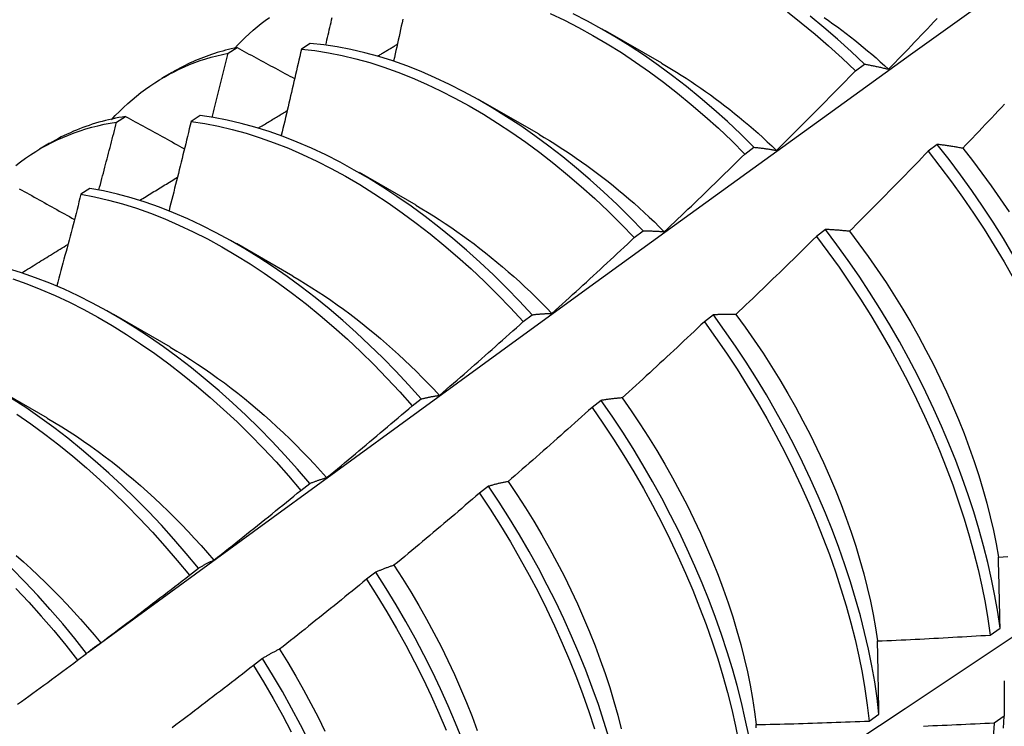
# Model space of a CAD drawing. Header units: inches. Extents: x 6 to 146, y 6 to 80.
# Tile 47 of 55: x 132.834 to 133.113, y 55.199 to 55.399. Entities that reach past the tile are written whole.
import ezdxf

# ---------------------------------------------------------------- set-up
doc = ezdxf.new("R2010")
doc.units = ezdxf.units.IN
doc.header["$MEASUREMENT"] = 0
doc.layers.add('Visible Edges(ANSI)', color=7, linetype='Continuous', lineweight=25)

msp = doc.modelspace()

# ---------------------------------------------------------------- linework, layer by layer
at = {"layer": 'Visible Edges(ANSI)'}
for p, q in [((133.00014, 55.39617), (133.01616, 55.38696)), ((132.91667, 55.39248), (132.91415, 55.39083)), ((132.89337, 55.38974), (132.89593, 55.39131)), ((133.07104, 55.38474), (133.07357, 55.38664)), ((132.87476, 55.38276), (132.87758, 55.38438)), ((132.96534, 55.37608), (132.98136, 55.36687)), ((132.86182, 55.37022), (132.86436, 55.3718)), ((132.88544, 55.37203), (132.88292, 55.37037)), ((132.83996, 55.36267), (132.84278, 55.36429)), ((133.09419, 55.36389), (133.09164, 55.36195)), ((133.03974, 55.36116), (133.04227, 55.36307)), ((132.93055, 55.35599), (132.94656, 55.34678)), ((132.85425, 55.35143), (132.85173, 55.34976)), ((133.00839, 55.33749), (133.01093, 55.33941)), ((133.06254, 55.3398), (133.05998, 55.33785)), ((132.89575, 55.3359), (132.91176, 55.32668)), ((132.86095, 55.31581), (132.87696, 55.30659)), ((132.97699, 55.31373), (132.97953, 55.31565)), ((133.03082, 55.31563), (133.02825, 55.31368)), ((132.82615, 55.29572), (132.84216, 55.2865)), ((132.94553, 55.28988), (132.94807, 55.29181)), ((132.99902, 55.2914), (132.99645, 55.28944)), ((132.91401, 55.26594), (132.91656, 55.26788)), ((132.96715, 55.2671), (132.96457, 55.26514)), ((132.88243, 55.24192), (132.88498, 55.24387)), ((132.9352, 55.24275), (132.93262, 55.24078)), ((133.10922, 55.22496), (133.11199, 55.22693)), ((132.85078, 55.21783), (132.85334, 55.21978)), ((132.90317, 55.21835), (132.90058, 55.21637)), ((133.07491, 55.20063), (133.07768, 55.2026)), ((133.11315, 55.20196), (133.11033, 55.20003))]:
    msp.add_line(p, q, dxfattribs=at)
at = {"layer": 'Visible Edges(ANSI)', "flags": 128}
for points in [[(132.85377, 55.22015), (132.87717, 55.23724), (132.90055, 55.2543), (132.92389, 55.27132), (132.94721, 55.28831), (132.9705, 55.30525), (132.99377, 55.32215), (133.01702, 55.33901), (133.04024, 55.35582), (133.06344, 55.37259), (133.08662, 55.38931), (133.10978, 55.40598), (133.13293, 55.42261), (133.15605, 55.43919), (133.17917, 55.45571), (133.20227, 55.47218), (133.22535, 55.48861), (133.24843, 55.50497), (133.2715, 55.52128), (133.29455, 55.53754)], [(132.98459, 55.40096), (132.98862, 55.39905), (132.99266, 55.39697), (132.9967, 55.39475), (133.00074, 55.39238), (133.00476, 55.38987), (133.00877, 55.38721), (133.01276, 55.38441), (133.01672, 55.38148), (133.02066, 55.37841), (133.02456, 55.37521), (133.02842, 55.37189), (133.03224, 55.36844), (133.03602, 55.36486), (133.03974, 55.36116)], [(133.04227, 55.36307), (133.03854, 55.36676), (133.03477, 55.37033), (133.03094, 55.37377), (133.02708, 55.37709), (133.02317, 55.38028), (133.01923, 55.38333), (133.01527, 55.38626), (133.01128, 55.38904), (133.00727, 55.39169), (133.00324, 55.39419), (132.99921, 55.39655), (132.99517, 55.39876), (132.99113, 55.40082)], [(133.05176, 55.40141), (133.05569, 55.39834), (133.05959, 55.39513), (133.06345, 55.39179), (133.06727, 55.38833), (133.07104, 55.38474)], [(133.07357, 55.38664), (133.06979, 55.39022), (133.06597, 55.39367), (133.06211, 55.397), (133.0582, 55.4002)], [(132.89513, 55.39096), (132.89616, 55.39207), (132.8972, 55.39314), (132.89827, 55.39418), (132.89936, 55.3952), (132.90047, 55.39619), (132.90159, 55.39715), (132.90274, 55.39808), (132.9039, 55.39898), (132.90509, 55.39984)], [(132.92104, 55.39202), (132.92121, 55.39273), (132.92137, 55.39345), (132.92154, 55.39416), (132.92171, 55.39487), (132.92187, 55.39558), (132.92204, 55.39629), (132.92221, 55.39701), (132.92237, 55.39772), (132.92254, 55.39843), (132.9227, 55.39914), (132.92287, 55.39985)], [(132.94287, 55.39934), (132.94265, 55.39835), (132.94244, 55.39737), (132.94222, 55.39638), (132.942, 55.3954), (132.94179, 55.39442), (132.94157, 55.39343), (132.94135, 55.39245), (132.94113, 55.39146), (132.94091, 55.39048), (132.94069, 55.38949), (132.94047, 55.38851), (132.94025, 55.38752)], [(133.0622, 55.39982), (133.06344, 55.39894), (133.06468, 55.39806), (133.06591, 55.39716), (133.06714, 55.39624), (133.06837, 55.39531), (133.0696, 55.39436), (133.07082, 55.3934), (133.07203, 55.39242), (133.07325, 55.39143), (133.07445, 55.39042), (133.07566, 55.3894), (133.07686, 55.38836), (133.07805, 55.38731), (133.07924, 55.38625), (133.08043, 55.38517)], [(133.08043, 55.38517), (133.08135, 55.38612), (133.08227, 55.38707), (133.08318, 55.38803), (133.0841, 55.38898), (133.08502, 55.38993), (133.08594, 55.39089), (133.08685, 55.39184), (133.08777, 55.3928), (133.08868, 55.39376), (133.08959, 55.39471), (133.09051, 55.39567), (133.09142, 55.39663), (133.09233, 55.39759), (133.09324, 55.39855), (133.09415, 55.39952)], [(133.01093, 55.33941), (133.00725, 55.3432), (133.00352, 55.34687), (132.99974, 55.35043), (132.99591, 55.35386), (132.99204, 55.35717), (132.98814, 55.36035), (132.9842, 55.3634), (132.98023, 55.36632), (132.97624, 55.3691), (132.97223, 55.37174), (132.9682, 55.37424), (132.96417, 55.37659), (132.96013, 55.3788), (132.95609, 55.38085), (132.95205, 55.38276), (132.94802, 55.3845), (132.94401, 55.38609), (132.94001, 55.38751), (132.93604, 55.38877), (132.93209, 55.38986), (132.92818, 55.39078), (132.9243, 55.39152), (132.92047, 55.39209), (132.91667, 55.39248)], [(132.93577, 55.38892), (132.936, 55.38905), (132.93623, 55.38919), (132.93646, 55.38933), (132.93669, 55.38947), (132.93692, 55.38961), (132.93715, 55.38975), (132.93738, 55.38989), (132.93761, 55.39002), (132.93785, 55.39016), (132.93808, 55.3903), (132.93831, 55.39044), (132.93854, 55.39058), (132.93877, 55.39072), (132.939, 55.39085), (132.93923, 55.39099), (132.93946, 55.39113), (132.93969, 55.39127), (132.93992, 55.39141), (132.94015, 55.39155), (132.94038, 55.39169), (132.94061, 55.39182), (132.94084, 55.39196), (132.94108, 55.3921), (132.94131, 55.39224)], [(132.86033, 55.37087), (132.86145, 55.37206), (132.8626, 55.37323), (132.86377, 55.37436), (132.86496, 55.37546), (132.86618, 55.37652), (132.86742, 55.37755), (132.86868, 55.37854), (132.86997, 55.3795), (132.87127, 55.38042), (132.8726, 55.3813), (132.87395, 55.38215), (132.87533, 55.38296), (132.87672, 55.38374), (132.87814, 55.38448), (132.87957, 55.38518), (132.88103, 55.38584), (132.8825, 55.38647), (132.884, 55.38705), (132.88551, 55.3876), (132.88705, 55.38811), (132.8886, 55.38857), (132.89017, 55.389), (132.89176, 55.38939), (132.89337, 55.38974)], [(132.89593, 55.39131), (132.89511, 55.39113), (132.89429, 55.39095), (132.89348, 55.39075), (132.89268, 55.39055), (132.89188, 55.39033), (132.89108, 55.3901), (132.89029, 55.38987), (132.88951, 55.38962), (132.88873, 55.38936), (132.88795, 55.38909), (132.88718, 55.38881), (132.88642, 55.38853), (132.88565, 55.38823), (132.8849, 55.38792), (132.88415, 55.3876), (132.8834, 55.38727), (132.88266, 55.38694), (132.88193, 55.38659), (132.8812, 55.38623), (132.88048, 55.38586), (132.87976, 55.38549), (132.87905, 55.3851), (132.87834, 55.3847), (132.87764, 55.3843)], [(132.8889, 55.37154), (132.88909, 55.3723), (132.88928, 55.37306), (132.88947, 55.37382), (132.88966, 55.37458), (132.88984, 55.37534), (132.89003, 55.37609), (132.89022, 55.37685), (132.89041, 55.37761), (132.8906, 55.37837), (132.89078, 55.37913), (132.89097, 55.37989), (132.89116, 55.38064), (132.89134, 55.3814), (132.89153, 55.38216), (132.89171, 55.38292), (132.8919, 55.38368), (132.89208, 55.38443), (132.89227, 55.38519), (132.89245, 55.38595), (132.89264, 55.38671), (132.89282, 55.38747), (132.89301, 55.38822), (132.89319, 55.38898), (132.89337, 55.38974)], [(132.89593, 55.39131), (132.8966, 55.39094), (132.89728, 55.39058), (132.89795, 55.39021), (132.89863, 55.38985), (132.8993, 55.38948), (132.89998, 55.38911), (132.90066, 55.38875), (132.90134, 55.38838), (132.90201, 55.38802), (132.90269, 55.38765), (132.90337, 55.38728), (132.90405, 55.38692), (132.90473, 55.38655), (132.90541, 55.38618), (132.90609, 55.38582), (132.90677, 55.38545), (132.90745, 55.38508), (132.90814, 55.38472), (132.90882, 55.38435), (132.9095, 55.38398), (132.91018, 55.38361), (132.91087, 55.38325), (132.91155, 55.38288), (132.91224, 55.38251)], [(132.91415, 55.39083), (132.91392, 55.38981), (132.91368, 55.3888), (132.91345, 55.38778), (132.91322, 55.38676), (132.91298, 55.38574), (132.91275, 55.38473), (132.91251, 55.38371), (132.91228, 55.38269), (132.91204, 55.38167), (132.9118, 55.38065), (132.91157, 55.37963), (132.91133, 55.37862), (132.91109, 55.3776), (132.91085, 55.37658), (132.91061, 55.37556), (132.91037, 55.37454), (132.91013, 55.37352), (132.90989, 55.3725), (132.90965, 55.37148), (132.90941, 55.37047), (132.90917, 55.36945), (132.90893, 55.36843), (132.90869, 55.36741), (132.90844, 55.36639)], [(132.91415, 55.39083), (132.91794, 55.39043), (132.92178, 55.38985), (132.92566, 55.38909), (132.92958, 55.38816), (132.93353, 55.38706), (132.9375, 55.38579), (132.9415, 55.38435), (132.94552, 55.38275), (132.94954, 55.38099), (132.95358, 55.37908), (132.95762, 55.37701), (132.96166, 55.3748), (132.9657, 55.37243), (132.96972, 55.36992), (132.97373, 55.36727), (132.97772, 55.36448), (132.98169, 55.36155), (132.98562, 55.35849), (132.98953, 55.3553), (132.99339, 55.35198), (132.99722, 55.34854), (133.001, 55.34497), (133.00472, 55.34129), (133.00839, 55.33749)], [(133.01616, 55.38685), (133.01755, 55.38604), (133.01894, 55.38521), (133.02033, 55.38436), (133.02171, 55.38349), (133.0231, 55.38261), (133.02448, 55.3817), (133.02586, 55.38077), (133.02724, 55.37983), (133.02861, 55.37886), (133.02998, 55.37788), (133.03135, 55.37688), (133.03272, 55.37585), (133.03408, 55.37482), (133.03543, 55.37376), (133.03678, 55.37268), (133.03813, 55.37159), (133.03947, 55.37048), (133.0408, 55.36935), (133.04213, 55.3682), (133.04346, 55.36704), (133.04477, 55.36586), (133.04608, 55.36466), (133.04739, 55.36344), (133.04869, 55.36221)], [(133.07357, 55.38664), (133.07384, 55.38659), (133.07412, 55.38654), (133.0744, 55.38649), (133.07468, 55.38643), (133.07496, 55.38638), (133.07525, 55.38633), (133.07553, 55.38627), (133.07581, 55.38621), (133.07609, 55.38616), (133.07638, 55.3861), (133.07666, 55.38604), (133.07695, 55.38598), (133.07723, 55.38591), (133.07752, 55.38585), (133.07781, 55.38579), (133.0781, 55.38572), (133.07839, 55.38566), (133.07868, 55.38559), (133.07897, 55.38552), (133.07926, 55.38546), (133.07955, 55.38539), (133.07984, 55.38532), (133.08013, 55.38524), (133.08043, 55.38517)], [(133.04869, 55.36221), (133.04963, 55.36314), (133.05057, 55.36407), (133.05151, 55.365), (133.05244, 55.36593), (133.05338, 55.36686), (133.05432, 55.3678), (133.05525, 55.36873), (133.05619, 55.36967), (133.05712, 55.3706), (133.05806, 55.37154), (133.05899, 55.37248), (133.05992, 55.37341), (133.06085, 55.37435), (133.06178, 55.37529), (133.06271, 55.37623), (133.06364, 55.37717), (133.06457, 55.37812), (133.06549, 55.37906), (133.06642, 55.38), (133.06735, 55.38095), (133.06827, 55.3819), (133.06919, 55.38284), (133.07012, 55.38379), (133.07104, 55.38474)], [(133.11328, 55.37529), (133.11237, 55.37432), (133.11146, 55.37336), (133.11055, 55.37239), (133.10964, 55.37143), (133.10872, 55.37047), (133.10781, 55.3695), (133.1069, 55.36854), (133.10598, 55.36758), (133.10507, 55.36662), (133.10415, 55.36566), (133.10323, 55.3647), (133.10232, 55.36374), (133.1014, 55.36279)], [(132.90199, 55.36853), (132.90232, 55.36873), (132.90266, 55.36894), (132.903, 55.36914), (132.90334, 55.36935), (132.90368, 55.36955), (132.90402, 55.36976), (132.90436, 55.36996), (132.9047, 55.37017), (132.90504, 55.37038), (132.90537, 55.37058), (132.90571, 55.37079), (132.90605, 55.37099), (132.90639, 55.3712), (132.90673, 55.3714), (132.90707, 55.37161), (132.90741, 55.37181), (132.90775, 55.37202), (132.90809, 55.37222), (132.90842, 55.37243), (132.90876, 55.37263), (132.9091, 55.37284), (132.90944, 55.37304), (132.90978, 55.37325), (132.91012, 55.37345)], [(132.83325, 55.35794), (132.83463, 55.35899), (132.83604, 55.36), (132.83747, 55.36097), (132.83893, 55.3619), (132.84041, 55.36278), (132.84192, 55.36362), (132.84346, 55.36442), (132.84501, 55.36517), (132.84659, 55.36588), (132.8482, 55.36655), (132.84982, 55.36717), (132.85147, 55.36774), (132.85314, 55.36827), (132.85483, 55.36876), (132.85655, 55.36919), (132.85828, 55.36958), (132.86004, 55.36993), (132.86182, 55.37022)], [(132.86436, 55.3718), (132.86339, 55.37164), (132.86243, 55.37147), (132.86147, 55.37128), (132.86052, 55.37108), (132.85957, 55.37087), (132.85863, 55.37064), (132.8577, 55.37039), (132.85677, 55.37014), (132.85585, 55.36987), (132.85493, 55.36958), (132.85403, 55.36928), (132.85312, 55.36897), (132.85223, 55.36865), (132.85134, 55.36831), (132.85046, 55.36795), (132.84959, 55.36759), (132.84872, 55.36721), (132.84786, 55.36682), (132.84701, 55.36641), (132.84616, 55.36599), (132.84532, 55.36556), (132.84449, 55.36512), (132.84367, 55.36466), (132.84285, 55.36419)], [(132.8568, 55.35098), (132.85702, 55.35178), (132.85723, 55.35258), (132.85744, 55.35339), (132.85765, 55.35419), (132.85786, 55.35499), (132.85807, 55.35579), (132.85828, 55.35659), (132.85849, 55.3574), (132.8587, 55.3582), (132.85891, 55.359), (132.85912, 55.3598), (132.85933, 55.3606), (132.85954, 55.3614), (132.85975, 55.36221), (132.85996, 55.36301), (132.86017, 55.36381), (132.86037, 55.36461), (132.86058, 55.36541), (132.86079, 55.36621), (132.86099, 55.36701), (132.8612, 55.36782), (132.86141, 55.36862), (132.86161, 55.36942), (132.86182, 55.37022)], [(132.86436, 55.3718), (132.86505, 55.37142), (132.86574, 55.37104), (132.86643, 55.37066), (132.86712, 55.37028), (132.86781, 55.3699), (132.86851, 55.36952), (132.8692, 55.36914), (132.86989, 55.36876), (132.87058, 55.36838), (132.87128, 55.368), (132.87197, 55.36762), (132.87266, 55.36724), (132.87336, 55.36685), (132.87405, 55.36647), (132.87475, 55.36609), (132.87545, 55.36571), (132.87614, 55.36533), (132.87684, 55.36495), (132.87754, 55.36457), (132.87823, 55.36418), (132.87893, 55.3638), (132.87963, 55.36342), (132.88033, 55.36304), (132.88103, 55.36265)], [(132.88292, 55.37037), (132.88266, 55.36932), (132.88241, 55.36827), (132.88215, 55.36722), (132.88189, 55.36617), (132.88164, 55.36512), (132.88138, 55.36407), (132.88112, 55.36302), (132.88086, 55.36197), (132.8806, 55.36092), (132.88034, 55.35987), (132.88008, 55.35882), (132.87982, 55.35777), (132.87956, 55.35672), (132.8793, 55.35567), (132.87904, 55.35462), (132.87878, 55.35357), (132.87851, 55.35252), (132.87825, 55.35146), (132.87799, 55.35041), (132.87772, 55.34936), (132.87746, 55.34831), (132.87719, 55.34726), (132.87692, 55.34621), (132.87666, 55.34516)], [(132.88292, 55.37037), (132.88676, 55.36981), (132.89063, 55.36906), (132.89455, 55.36815), (132.89849, 55.36706), (132.90247, 55.36579), (132.90646, 55.36437), (132.91048, 55.36278), (132.9145, 55.36103), (132.91854, 55.35912), (132.92258, 55.35706), (132.92662, 55.35485), (132.93065, 55.35249), (132.93468, 55.34998), (132.93869, 55.34733), (132.94268, 55.34455), (132.94665, 55.34162), (132.95059, 55.33857), (132.9545, 55.33538), (132.95836, 55.33207), (132.96219, 55.32864), (132.96597, 55.32508), (132.9697, 55.32141), (132.97338, 55.31763), (132.97699, 55.31373)], [(132.97953, 55.31565), (132.97591, 55.31954), (132.97223, 55.32332), (132.9685, 55.32698), (132.96471, 55.33053), (132.96088, 55.33395), (132.95701, 55.33726), (132.9531, 55.34043), (132.94916, 55.34347), (132.94519, 55.34639), (132.9412, 55.34916), (132.93719, 55.3518), (132.93316, 55.35429), (132.92912, 55.35664), (132.92508, 55.35884), (132.92104, 55.36089), (132.91701, 55.36279), (132.91298, 55.36453), (132.90897, 55.3661), (132.90498, 55.36752), (132.901, 55.36877), (132.89706, 55.36984), (132.89315, 55.37075), (132.88927, 55.37148), (132.88544, 55.37203)], [(132.98135, 55.36675), (132.98288, 55.36586), (132.98441, 55.36495), (132.98593, 55.36401), (132.98746, 55.36305), (132.98897, 55.36206), (132.99049, 55.36105), (132.992, 55.36002), (132.99351, 55.35897), (132.99502, 55.35789), (132.99652, 55.35679), (132.99802, 55.35567), (132.99951, 55.35453), (133.001, 55.35336), (133.00248, 55.35218), (133.00395, 55.35097), (133.00542, 55.34974), (133.00689, 55.34849), (133.00834, 55.34722), (133.00979, 55.34592), (133.01123, 55.34461), (133.01266, 55.34328), (133.01409, 55.34193), (133.0155, 55.34055), (133.01691, 55.33916)], [(133.1014, 55.36279), (133.10109, 55.36284), (133.10078, 55.3629), (133.10047, 55.36296), (133.10017, 55.36301), (133.09986, 55.36306), (133.09956, 55.36311), (133.09925, 55.36317), (133.09895, 55.36322), (133.09865, 55.36326), (133.09834, 55.36331), (133.09804, 55.36336), (133.09774, 55.36341), (133.09744, 55.36345), (133.09714, 55.3635), (133.09684, 55.36354), (133.09655, 55.36358), (133.09625, 55.36363), (133.09595, 55.36367), (133.09566, 55.36371), (133.09536, 55.36375), (133.09507, 55.36378), (133.09478, 55.36382), (133.09448, 55.36386), (133.09419, 55.36389)], [(133.11572, 55.33257), (133.11292, 55.33723), (133.11002, 55.34184), (133.10704, 55.34639), (133.10396, 55.35087), (133.10079, 55.35529), (133.09753, 55.35963), (133.09419, 55.36389)], [(133.01691, 55.33916), (133.01787, 55.34007), (133.01883, 55.34098), (133.01979, 55.34189), (133.02074, 55.34279), (133.0217, 55.3437), (133.02266, 55.34462), (133.02361, 55.34553), (133.02457, 55.34644), (133.02552, 55.34735), (133.02647, 55.34827), (133.02743, 55.34918), (133.02838, 55.3501), (133.02933, 55.35102), (133.03028, 55.35194), (133.03123, 55.35285), (133.03218, 55.35377), (133.03313, 55.35469), (133.03407, 55.35562), (133.03502, 55.35654), (133.03597, 55.35746), (133.03691, 55.35839), (133.03785, 55.35931), (133.0388, 55.36024), (133.03974, 55.36116)], [(133.04227, 55.36307), (133.04253, 55.36305), (133.04279, 55.36302), (133.04305, 55.363), (133.04331, 55.36297), (133.04358, 55.36294), (133.04384, 55.36291), (133.0441, 55.36288), (133.04437, 55.36285), (133.04463, 55.36282), (133.0449, 55.36278), (133.04516, 55.36275), (133.04543, 55.36271), (133.0457, 55.36268), (133.04597, 55.36264), (133.04624, 55.3626), (133.04651, 55.36256), (133.04678, 55.36252), (133.04705, 55.36248), (133.04732, 55.36244), (133.04759, 55.36239), (133.04786, 55.36235), (133.04814, 55.3623), (133.04841, 55.36226), (133.04869, 55.36221)], [(133.09164, 55.36195), (133.09071, 55.361), (133.08979, 55.36004), (133.08887, 55.35909), (133.08795, 55.35814), (133.08702, 55.35719), (133.0861, 55.35624), (133.08517, 55.35529), (133.08424, 55.35434), (133.08332, 55.35339), (133.08239, 55.35245), (133.08146, 55.3515), (133.08053, 55.35056), (133.0796, 55.34961), (133.07867, 55.34867), (133.07773, 55.34773), (133.0768, 55.34679), (133.07587, 55.34585), (133.07493, 55.34491), (133.074, 55.34397), (133.07306, 55.34303), (133.07213, 55.34209), (133.07119, 55.34116), (133.07025, 55.34022), (133.06931, 55.33929)], [(133.09164, 55.36195), (133.09497, 55.35768), (133.09822, 55.35333), (133.10138, 55.34891), (133.10446, 55.34442), (133.10744, 55.33987), (133.11032, 55.33526), (133.11311, 55.3306), (133.11581, 55.32589)], [(133.1014, 55.36279), (133.10416, 55.35931), (133.10686, 55.35577), (133.10948, 55.35217), (133.11204, 55.34851), (133.11453, 55.3448)], [(132.86839, 55.34807), (132.86883, 55.34834), (132.86927, 55.34861), (132.86972, 55.34888), (132.87016, 55.34915), (132.8706, 55.34942), (132.87105, 55.34969), (132.87149, 55.34997), (132.87193, 55.35024), (132.87238, 55.35051), (132.87282, 55.35078), (132.87326, 55.35105), (132.87371, 55.35132), (132.87415, 55.35159), (132.87459, 55.35186), (132.87504, 55.35213), (132.87548, 55.3524), (132.87592, 55.35267), (132.87637, 55.35294), (132.87681, 55.35321), (132.87725, 55.35348), (132.8777, 55.35376), (132.87814, 55.35403), (132.87858, 55.3543), (132.87903, 55.35457)], [(132.83427, 55.35135), (132.83498, 55.35096), (132.83568, 55.35057), (132.83639, 55.35017), (132.83709, 55.34978), (132.8378, 55.34938), (132.8385, 55.34899), (132.83921, 55.34859), (132.83992, 55.3482), (132.84063, 55.3478), (132.84134, 55.3474), (132.84205, 55.34701), (132.84276, 55.34661), (132.84347, 55.34622), (132.84418, 55.34582), (132.84489, 55.34542), (132.8456, 55.34503), (132.84631, 55.34463), (132.84703, 55.34424), (132.84774, 55.34384), (132.84845, 55.34344), (132.84917, 55.34304), (132.84988, 55.34265)], [(132.94807, 55.29181), (132.94452, 55.29579), (132.94089, 55.29967), (132.93721, 55.30344), (132.93347, 55.30709), (132.92969, 55.31063), (132.92585, 55.31405), (132.92198, 55.31734), (132.91807, 55.32051), (132.91412, 55.32355), (132.91015, 55.32646), (132.90616, 55.32923), (132.90214, 55.33186), (132.89812, 55.33435), (132.89408, 55.33669), (132.89004, 55.33889), (132.886, 55.34093), (132.88197, 55.34282), (132.87794, 55.34455), (132.87393, 55.34612), (132.86994, 55.34753), (132.86597, 55.34876), (132.86203, 55.34983), (132.85812, 55.35072), (132.85425, 55.35143)], [(132.97406, 55.13104), (132.99635, 55.14561), (133.01861, 55.16021), (133.04083, 55.17484), (133.06301, 55.1895), (133.08514, 55.20419), (133.10724, 55.21891), (133.1293, 55.23366), (133.15131, 55.24844), (133.17329, 55.26324), (133.19522, 55.27807), (133.21712, 55.29292), (133.23898, 55.30779), (133.26079, 55.32269), (133.28257, 55.33761), (133.3043, 55.35255)], [(132.85173, 55.34976), (132.85145, 55.34868), (132.85117, 55.3476), (132.85089, 55.34652), (132.85061, 55.34544), (132.85033, 55.34436), (132.85005, 55.34328), (132.84977, 55.3422), (132.84948, 55.34112), (132.8492, 55.34004), (132.84892, 55.33896), (132.84863, 55.33788), (132.84835, 55.3368), (132.84806, 55.33572), (132.84778, 55.33464), (132.84749, 55.33356), (132.8472, 55.33247), (132.84692, 55.33139), (132.84663, 55.33031), (132.84634, 55.32923), (132.84605, 55.32815), (132.84576, 55.32707), (132.84547, 55.32599), (132.84518, 55.32491), (132.84489, 55.32383)], [(132.85173, 55.34976), (132.8556, 55.34903), (132.85952, 55.34813), (132.86346, 55.34705), (132.86743, 55.3458), (132.87143, 55.34439), (132.87544, 55.34281), (132.87946, 55.34106), (132.8835, 55.33916), (132.88754, 55.33711), (132.89158, 55.3349), (132.89561, 55.33254), (132.89964, 55.33004), (132.90365, 55.3274), (132.90764, 55.32462), (132.91161, 55.3217), (132.91555, 55.31865), (132.91946, 55.31547), (132.92333, 55.31217), (132.92716, 55.30874), (132.93095, 55.30519), (132.93468, 55.30153), (132.93836, 55.29775), (132.94198, 55.29387), (132.94553, 55.28988)], [(132.94655, 55.34666), (132.94822, 55.34569), (132.94988, 55.34469), (132.95154, 55.34366), (132.9532, 55.3426), (132.95485, 55.34152), (132.9565, 55.34041), (132.95815, 55.33927), (132.95979, 55.3381), (132.96142, 55.33691), (132.96306, 55.33569), (132.96468, 55.33445), (132.9663, 55.33318), (132.96791, 55.33188), (132.96952, 55.33056), (132.97112, 55.32921), (132.97271, 55.32784), (132.97429, 55.32645), (132.97586, 55.32503), (132.97742, 55.32359), (132.97898, 55.32212), (132.98052, 55.32064), (132.98205, 55.31912), (132.98358, 55.31759), (132.98509, 55.31603)], [(133.01093, 55.33941), (133.01117, 55.33941), (133.01141, 55.33941), (133.01165, 55.33941), (133.0119, 55.33941), (133.01214, 55.33941), (133.01239, 55.3394), (133.01263, 55.3394), (133.01288, 55.33939), (133.01313, 55.33939), (133.01337, 55.33938), (133.01362, 55.33937), (133.01387, 55.33936), (133.01412, 55.33935), (133.01437, 55.33934), (133.01462, 55.33932), (133.01487, 55.33931), (133.01513, 55.3393), (133.01538, 55.33928), (133.01563, 55.33926), (133.01589, 55.33924), (133.01614, 55.33923), (133.01639, 55.33921), (133.01665, 55.33918), (133.01691, 55.33916)], [(133.06931, 55.33929), (133.06902, 55.33932), (133.06873, 55.33935), (133.06844, 55.33938), (133.06815, 55.33941), (133.06787, 55.33944), (133.06758, 55.33946), (133.06729, 55.33949), (133.06701, 55.33952), (133.06672, 55.33954), (133.06644, 55.33956), (133.06616, 55.33959), (133.06587, 55.33961), (133.06559, 55.33963), (133.06531, 55.33965), (133.06503, 55.33967), (133.06475, 55.33969), (133.06447, 55.3397), (133.06419, 55.33972), (133.06392, 55.33974), (133.06364, 55.33975), (133.06336, 55.33976), (133.06309, 55.33978), (133.06281, 55.33979), (133.06254, 55.3398)], [(133.11199, 55.22693), (133.11133, 55.23149), (133.11053, 55.23612), (133.10959, 55.24079), (133.10852, 55.2455), (133.10732, 55.25026), (133.10599, 55.25504), (133.10453, 55.25985), (133.10295, 55.26468), (133.10125, 55.26953), (133.09942, 55.27438), (133.09748, 55.27924), (133.09542, 55.28409), (133.09325, 55.28893), (133.09096, 55.29375), (133.08857, 55.29855), (133.08607, 55.30333), (133.08347, 55.30807), (133.08077, 55.31277), (133.07796, 55.31742), (133.07506, 55.32202), (133.07207, 55.32657), (133.06898, 55.33105), (133.0658, 55.33546), (133.06254, 55.3398)], [(133.06931, 55.33929), (133.07201, 55.33575), (133.07464, 55.33215), (133.07721, 55.32849), (133.07969, 55.32479), (133.08211, 55.32104), (133.08445, 55.31725), (133.08671, 55.31342), (133.08889, 55.30956), (133.09099, 55.30567), (133.09301, 55.30175), (133.09494, 55.29782), (133.09679, 55.29388), (133.09855, 55.28992), (133.10021, 55.28596), (133.10179, 55.282), (133.10327, 55.27804), (133.10466, 55.27409), (133.10594, 55.27015), (133.10713, 55.26623), (133.10822, 55.26233), (133.10921, 55.25846), (133.11009, 55.25461), (133.11086, 55.25081), (133.11153, 55.24704)], [(132.98509, 55.31603), (132.98607, 55.31692), (132.98704, 55.3178), (132.98802, 55.31869), (132.989, 55.31957), (132.98998, 55.32046), (132.99095, 55.32135), (132.99193, 55.32224), (132.9929, 55.32313), (132.99388, 55.32402), (132.99485, 55.32491), (132.99582, 55.3258), (132.99679, 55.3267), (132.99776, 55.32759), (132.99873, 55.32849), (132.9997, 55.32938), (133.00067, 55.33028), (133.00164, 55.33118), (133.00261, 55.33208), (133.00357, 55.33298), (133.00454, 55.33388), (133.0055, 55.33478), (133.00647, 55.33568), (133.00743, 55.33659), (133.00839, 55.33749)], [(133.05998, 55.33785), (133.05904, 55.33692), (133.05809, 55.33598), (133.05715, 55.33505), (133.05621, 55.33413), (133.05526, 55.3332), (133.05432, 55.33227), (133.05337, 55.33134), (133.05242, 55.33042), (133.05147, 55.32949), (133.05053, 55.32857), (133.04958, 55.32765), (133.04863, 55.32672), (133.04767, 55.3258), (133.04672, 55.32488), (133.04577, 55.32396), (133.04482, 55.32304), (133.04386, 55.32212), (133.04291, 55.32121), (133.04195, 55.32029), (133.041, 55.31938), (133.04004, 55.31846), (133.03908, 55.31755), (133.03812, 55.31664), (133.03717, 55.31572)], [(133.05998, 55.33785), (133.06324, 55.33351), (133.06641, 55.32909), (133.06949, 55.3246), (133.07248, 55.32005), (133.07537, 55.31545), (133.07817, 55.31079), (133.08086, 55.30608), (133.08346, 55.30134), (133.08595, 55.29656), (133.08833, 55.29176), (133.0906, 55.28694), (133.09277, 55.28209), (133.09482, 55.27724), (133.09675, 55.27239), (133.09857, 55.26754), (133.10026, 55.26269), (133.10184, 55.25786), (133.10328, 55.25306), (133.1046, 55.24827), (133.1058, 55.24352), (133.10685, 55.23881), (133.10778, 55.23414), (133.10857, 55.22952), (133.10922, 55.22496)], [(132.83497, 55.32754), (132.83551, 55.32787), (132.83605, 55.32821), (132.8366, 55.32854), (132.83714, 55.32888), (132.83769, 55.32922), (132.83823, 55.32955), (132.83878, 55.32989), (132.83932, 55.33022), (132.83986, 55.33056), (132.84041, 55.33089), (132.84095, 55.33123), (132.8415, 55.33156), (132.84204, 55.3319), (132.84258, 55.33223), (132.84313, 55.33257), (132.84367, 55.3329), (132.84422, 55.33324), (132.84476, 55.33357), (132.84531, 55.33391), (132.84585, 55.33424), (132.84639, 55.33458), (132.84694, 55.33491), (132.84748, 55.33525), (132.84803, 55.33558)], [(132.91656, 55.26788), (132.91307, 55.27195), (132.9095, 55.27592), (132.90588, 55.27979), (132.90219, 55.28355), (132.89845, 55.2872), (132.89466, 55.29073), (132.89082, 55.29414), (132.88694, 55.29743), (132.88303, 55.30059), (132.87908, 55.30363), (132.87511, 55.30653), (132.87112, 55.3093), (132.8671, 55.31193), (132.86308, 55.31441), (132.85904, 55.31675), (132.855, 55.31894), (132.85096, 55.32098), (132.84693, 55.32286), (132.84291, 55.32458), (132.8389, 55.32614), (132.83491, 55.32753), (132.83094, 55.32875)], [(132.8324, 55.32581), (132.83639, 55.3244), (132.8404, 55.32283), (132.84443, 55.3211), (132.84846, 55.31921), (132.8525, 55.31716), (132.85654, 55.31496), (132.86057, 55.3126), (132.8646, 55.31011), (132.86861, 55.30747), (132.8726, 55.30469), (132.87657, 55.30178), (132.88052, 55.29873), (132.88443, 55.29556), (132.8883, 55.29226), (132.89213, 55.28884), (132.89592, 55.2853), (132.89966, 55.28164), (132.90334, 55.27788), (132.90696, 55.274), (132.91052, 55.27002), (132.91401, 55.26594)], [(132.91175, 55.32657), (132.91355, 55.32552), (132.91535, 55.32443), (132.91714, 55.32331), (132.91894, 55.32216), (132.92072, 55.32097), (132.92251, 55.31975), (132.92429, 55.3185), (132.92606, 55.31722), (132.92782, 55.31591), (132.92958, 55.31457), (132.93134, 55.3132), (132.93308, 55.3118), (132.93482, 55.31037), (132.93655, 55.30891), (132.93827, 55.30743), (132.93997, 55.30591), (132.94167, 55.30437), (132.94336, 55.3028), (132.94503, 55.3012), (132.9467, 55.29958), (132.94835, 55.29793), (132.94999, 55.29625), (132.95161, 55.29455), (132.95322, 55.29282)], [(132.95322, 55.29282), (132.95422, 55.29368), (132.95522, 55.29455), (132.95621, 55.29541), (132.95721, 55.29627), (132.95821, 55.29714), (132.9592, 55.298), (132.9602, 55.29887), (132.96119, 55.29973), (132.96218, 55.3006), (132.96318, 55.30147), (132.96417, 55.30234), (132.96516, 55.30321), (132.96615, 55.30408), (132.96714, 55.30495), (132.96813, 55.30583), (132.96911, 55.3067), (132.9701, 55.30758), (132.97109, 55.30845), (132.97207, 55.30933), (132.97306, 55.31021), (132.97404, 55.31109), (132.97502, 55.31197), (132.97601, 55.31285), (132.97699, 55.31373)], [(132.97953, 55.31565), (132.97975, 55.31568), (132.97998, 55.31571), (132.9802, 55.31573), (132.98043, 55.31576), (132.98066, 55.31578), (132.98088, 55.3158), (132.98111, 55.31582), (132.98134, 55.31584), (132.98157, 55.31586), (132.9818, 55.31588), (132.98203, 55.3159), (132.98226, 55.31592), (132.98249, 55.31593), (132.98273, 55.31595), (132.98296, 55.31596), (132.98319, 55.31597), (132.98343, 55.31598), (132.98366, 55.31599), (132.9839, 55.316), (132.98413, 55.31601), (132.98437, 55.31602), (132.98461, 55.31602), (132.98485, 55.31603), (132.98509, 55.31603)], [(133.02825, 55.31368), (133.02729, 55.31277), (133.02633, 55.31186), (133.02536, 55.31095), (133.0244, 55.31004), (133.02343, 55.30914), (133.02247, 55.30823), (133.0215, 55.30733), (133.02053, 55.30643), (133.01957, 55.30553), (133.0186, 55.30463), (133.01763, 55.30373), (133.01666, 55.30283), (133.01569, 55.30193), (133.01471, 55.30103), (133.01374, 55.30013), (133.01277, 55.29924), (133.01179, 55.29834), (133.01082, 55.29745), (133.00984, 55.29656), (133.00887, 55.29566), (133.00789, 55.29477), (133.00691, 55.29388), (133.00593, 55.29299), (133.00496, 55.2921)], [(133.02825, 55.31368), (133.03143, 55.30926), (133.03452, 55.30478), (133.03752, 55.30024), (133.04042, 55.29563), (133.04322, 55.29098), (133.04592, 55.28628), (133.04852, 55.28154), (133.05101, 55.27676), (133.0534, 55.27196), (133.05568, 55.26714), (133.05784, 55.2623), (133.0599, 55.25744), (133.06183, 55.25259), (133.06365, 55.24774), (133.06535, 55.24289), (133.06693, 55.23806), (133.06839, 55.23325), (133.06971, 55.22847), (133.07091, 55.22371), (133.07198, 55.219), (133.07292, 55.21433), (133.07372, 55.2097), (133.07438, 55.20514), (133.07491, 55.20063)], [(133.03717, 55.31572), (133.03689, 55.31573), (133.03662, 55.31574), (133.03635, 55.31574), (133.03608, 55.31575), (133.03581, 55.31575), (133.03554, 55.31575), (133.03527, 55.31575), (133.035, 55.31575), (133.03474, 55.31575), (133.03447, 55.31575), (133.03421, 55.31575), (133.03394, 55.31575), (133.03368, 55.31574), (133.03341, 55.31574), (133.03315, 55.31573), (133.03289, 55.31572), (133.03263, 55.31571), (133.03237, 55.31571), (133.03211, 55.3157), (133.03185, 55.31568), (133.03159, 55.31567), (133.03133, 55.31566), (133.03107, 55.31565), (133.03082, 55.31563)], [(133.07768, 55.2026), (133.07715, 55.20711), (133.07648, 55.21168), (133.07566, 55.2163), (133.07472, 55.22098), (133.07364, 55.2257), (133.07243, 55.23045), (133.07109, 55.23524), (133.06963, 55.24005), (133.06804, 55.24488), (133.06633, 55.24973), (133.0645, 55.25458), (133.06256, 55.25944), (133.06049, 55.26429), (133.05832, 55.26913), (133.05603, 55.27395), (133.05364, 55.27875), (133.05113, 55.28352), (133.04853, 55.28826), (133.04582, 55.29296), (133.04301, 55.29761), (133.0401, 55.30221), (133.0371, 55.30675), (133.034, 55.31122), (133.03082, 55.31563)], [(133.03717, 55.31572), (133.0398, 55.31213), (133.04237, 55.30847), (133.04486, 55.30477), (133.04728, 55.30102), (133.04962, 55.29723), (133.05188, 55.2934), (133.05406, 55.28954), (133.05616, 55.28565), (133.05818, 55.28174), (133.06011, 55.27781), (133.06195, 55.27386), (133.06371, 55.26991), (133.06538, 55.26595), (133.06695, 55.26198), (133.06843, 55.25803), (133.06982, 55.25407), (133.07111, 55.25014), (133.0723, 55.24621), (133.07339, 55.24231), (133.07438, 55.23844), (133.07527, 55.2346), (133.07604, 55.23079), (133.07672, 55.22702), (133.07728, 55.22329)], [(132.87695, 55.30649), (132.87889, 55.30535), (132.88082, 55.30418), (132.88275, 55.30296), (132.88468, 55.30171), (132.8866, 55.30042), (132.88851, 55.2991), (132.89042, 55.29773), (132.89233, 55.29634), (132.89422, 55.2949), (132.89611, 55.29344), (132.89799, 55.29194), (132.89986, 55.2904), (132.90172, 55.28883), (132.90357, 55.28723), (132.9054, 55.2856), (132.90723, 55.28394), (132.90904, 55.28224), (132.91084, 55.28051), (132.91262, 55.27876), (132.91439, 55.27697), (132.91614, 55.27516), (132.91788, 55.27331), (132.9196, 55.27144), (132.9213, 55.26954)], [(132.88498, 55.24387), (132.88156, 55.24803), (132.87805, 55.25209), (132.87449, 55.25605), (132.87086, 55.25991), (132.86716, 55.26366), (132.86342, 55.2673), (132.85963, 55.27083), (132.85579, 55.27423), (132.85191, 55.27752), (132.84799, 55.28068), (132.84405, 55.28371), (132.84007, 55.28661), (132.83608, 55.28937), (132.83206, 55.29199)], [(132.94807, 55.29181), (132.94828, 55.29186), (132.94849, 55.29191), (132.9487, 55.29197), (132.94891, 55.29202), (132.94912, 55.29207), (132.94933, 55.29212), (132.94954, 55.29217), (132.94975, 55.29221), (132.94996, 55.29226), (132.95018, 55.2923), (132.95039, 55.29235), (132.9506, 55.29239), (132.95082, 55.29243), (132.95103, 55.29247), (132.95125, 55.29251), (132.95147, 55.29255), (132.95168, 55.29259), (132.9519, 55.29263), (132.95212, 55.29266), (132.95234, 55.2927), (132.95256, 55.29273), (132.95278, 55.29276), (132.953, 55.29279), (132.95322, 55.29282)], [(133.00496, 55.2921), (133.0047, 55.29209), (133.00445, 55.29207), (133.00419, 55.29205), (133.00394, 55.29203), (133.00369, 55.292), (133.00344, 55.29198), (133.00318, 55.29196), (133.00293, 55.29193), (133.00268, 55.2919), (133.00244, 55.29188), (133.00219, 55.29185), (133.00194, 55.29182), (133.00169, 55.29179), (133.00145, 55.29176), (133.0012, 55.29173), (133.00096, 55.2917), (133.00071, 55.29166), (133.00047, 55.29163), (133.00023, 55.29159), (132.99998, 55.29155), (132.99974, 55.29152), (132.9995, 55.29148), (132.99926, 55.29144), (132.99902, 55.2914)], [(133.0408, 55.19649), (133.03984, 55.20117), (133.03876, 55.20589), (133.03754, 55.21065), (133.0362, 55.21544), (133.03473, 55.22025), (133.03314, 55.22508), (133.03142, 55.22993), (133.02959, 55.23478), (133.02764, 55.23964), (133.02557, 55.24449), (133.02339, 55.24933), (133.0211, 55.25415), (133.0187, 55.25895), (133.0162, 55.26372), (133.01358, 55.26845), (133.01087, 55.27315), (133.00805, 55.27779), (133.00514, 55.28239), (133.00213, 55.28693), (132.99902, 55.2914)], [(133.00496, 55.2921), (133.00753, 55.28845), (133.01002, 55.28475), (133.01244, 55.281), (133.01478, 55.27721), (133.01705, 55.27339), (133.01923, 55.26953), (133.02133, 55.26564), (133.02335, 55.26173), (133.02528, 55.2578), (133.02712, 55.25385), (133.02888, 55.2499), (133.03055, 55.24593), (133.03212, 55.24197), (133.0336, 55.23801), (133.03499, 55.23406), (133.03628, 55.23012), (133.03747, 55.2262), (133.03856, 55.2223), (133.03955, 55.21842), (133.04044, 55.21458), (133.04122, 55.21077), (133.0419, 55.207), (133.04247, 55.20327), (133.04293, 55.1996)], [(132.9213, 55.26954), (132.92232, 55.27037), (132.92334, 55.27121), (132.92436, 55.27205), (132.92537, 55.27289), (132.92639, 55.27373), (132.9274, 55.27457), (132.92841, 55.27541), (132.92943, 55.27626), (132.93044, 55.2771), (132.93145, 55.27795), (132.93246, 55.27879), (132.93347, 55.27964), (132.93448, 55.28049), (132.93549, 55.28134), (132.93649, 55.28219), (132.9375, 55.28304), (132.93851, 55.28389), (132.93951, 55.28474), (132.94052, 55.28559), (132.94152, 55.28645), (132.94252, 55.2873), (132.94353, 55.28816), (132.94453, 55.28902), (132.94553, 55.28988)], [(132.99645, 55.28944), (132.99547, 55.28855), (132.99449, 55.28767), (132.9935, 55.28678), (132.99252, 55.2859), (132.99153, 55.28502), (132.99055, 55.28414), (132.98956, 55.28326), (132.98857, 55.28238), (132.98759, 55.2815), (132.9866, 55.28062), (132.98561, 55.27974), (132.98462, 55.27887), (132.98363, 55.27799), (132.98264, 55.27712), (132.98164, 55.27625), (132.98065, 55.27538), (132.97966, 55.2745), (132.97866, 55.27363), (132.97767, 55.27277), (132.97667, 55.2719), (132.97567, 55.27103), (132.97468, 55.27016), (132.97368, 55.2693), (132.97268, 55.26843)], [(132.99645, 55.28944), (132.99955, 55.28496), (133.00255, 55.28042), (133.00546, 55.27582), (133.00827, 55.27117), (133.01098, 55.26647), (133.01358, 55.26173), (133.01608, 55.25696), (133.01847, 55.25216), (133.02075, 55.24734), (133.02292, 55.2425), (133.02498, 55.23765), (133.02692, 55.23279), (133.02874, 55.22794), (133.03045, 55.22309), (133.03203, 55.21826), (133.03349, 55.21345), (133.03483, 55.20866), (133.03603, 55.20391), (133.03711, 55.19919), (133.03805, 55.19451)], [(132.83357, 55.28754), (132.83756, 55.28477), (132.84154, 55.28186), (132.84548, 55.27882), (132.84939, 55.27565), (132.85327, 55.27236), (132.8571, 55.26894), (132.86089, 55.2654), (132.86464, 55.26176), (132.86832, 55.258), (132.87195, 55.25413), (132.87551, 55.25016), (132.87901, 55.24609), (132.88243, 55.24192)], [(132.84215, 55.28641), (132.84422, 55.28519), (132.84629, 55.28392), (132.84836, 55.28261), (132.85042, 55.28126), (132.85247, 55.27987), (132.85452, 55.27843), (132.85656, 55.27696), (132.85859, 55.27544), (132.86062, 55.27388), (132.86263, 55.27229), (132.86463, 55.27065), (132.86662, 55.26898), (132.8686, 55.26727), (132.87057, 55.26552), (132.87252, 55.26374), (132.87446, 55.26192), (132.87639, 55.26007), (132.87829, 55.25818), (132.88018, 55.25626), (132.88205, 55.25431), (132.8839, 55.25232), (132.88574, 55.25031), (132.88755, 55.24826), (132.88934, 55.24618)], [(132.91656, 55.26788), (132.91675, 55.26796), (132.91694, 55.26804), (132.91714, 55.26812), (132.91733, 55.2682), (132.91752, 55.26827), (132.91772, 55.26835), (132.91791, 55.26842), (132.9181, 55.2685), (132.9183, 55.26857), (132.9185, 55.26864), (132.91869, 55.26871), (132.91889, 55.26878), (132.91909, 55.26885), (132.91929, 55.26892), (132.91949, 55.26899), (132.91969, 55.26905), (132.91989, 55.26912), (132.92009, 55.26918), (132.92029, 55.26924), (132.92049, 55.2693), (132.92069, 55.26936), (132.9209, 55.26942), (132.9211, 55.26948), (132.9213, 55.26954)], [(132.97268, 55.26843), (132.97244, 55.26839), (132.97221, 55.26834), (132.97197, 55.2683), (132.97173, 55.26825), (132.9715, 55.2682), (132.97126, 55.26815), (132.97103, 55.2681), (132.97079, 55.26805), (132.97056, 55.268), (132.97033, 55.26795), (132.9701, 55.26789), (132.96987, 55.26784), (132.96964, 55.26778), (132.96941, 55.26773), (132.96918, 55.26767), (132.96895, 55.26761), (132.96872, 55.26755), (132.9685, 55.26749), (132.96827, 55.26743), (132.96805, 55.26736), (132.96782, 55.2673), (132.9676, 55.26723), (132.96737, 55.26717), (132.96715, 55.2671)], [(133.0013, 55.19564), (132.99983, 55.20045), (132.99823, 55.20529), (132.99651, 55.21013), (132.99468, 55.21499), (132.99272, 55.21984), (132.99065, 55.22469), (132.98847, 55.22953), (132.98618, 55.23435), (132.98377, 55.23914), (132.98126, 55.24391), (132.97864, 55.24864), (132.97592, 55.25333), (132.9731, 55.25798), (132.97017, 55.26257), (132.96715, 55.2671)], [(132.97268, 55.26843), (132.97518, 55.26473), (132.97761, 55.26099), (132.97995, 55.2572), (132.98222, 55.25337), (132.9844, 55.24951), (132.9865, 55.24563), (132.98852, 55.24171), (132.99045, 55.23778), (132.9923, 55.23384), (132.99405, 55.22988), (132.99572, 55.22592), (132.99729, 55.22196), (132.99877, 55.218), (133.00016, 55.21405), (133.00145, 55.21011), (133.00264, 55.20619), (133.00373, 55.20229), (133.00472, 55.19841)], [(132.88934, 55.24618), (132.89037, 55.24699), (132.89141, 55.24781), (132.89245, 55.24862), (132.89348, 55.24944), (132.89451, 55.25025), (132.89555, 55.25107), (132.89658, 55.25189), (132.89761, 55.25271), (132.89864, 55.25353), (132.89967, 55.25435), (132.9007, 55.25517), (132.90173, 55.25599), (132.90275, 55.25682), (132.90378, 55.25764), (132.90481, 55.25847), (132.90583, 55.25929), (132.90686, 55.26012), (132.90788, 55.26095), (132.90891, 55.26178), (132.90993, 55.26261), (132.91095, 55.26344), (132.91197, 55.26427), (132.91299, 55.2651), (132.91401, 55.26594)], [(132.96457, 55.26514), (132.96357, 55.26428), (132.96257, 55.26341), (132.96157, 55.26255), (132.96056, 55.2617), (132.95956, 55.26084), (132.95855, 55.25998), (132.95755, 55.25912), (132.95654, 55.25827), (132.95553, 55.25741), (132.95452, 55.25656), (132.95352, 55.25571), (132.95251, 55.25486), (132.9515, 55.25401), (132.95049, 55.25316), (132.94947, 55.25231), (132.94846, 55.25146), (132.94745, 55.25061), (132.94644, 55.24977), (132.94542, 55.24892), (132.94441, 55.24808), (132.94339, 55.24724), (132.94237, 55.24639), (132.94136, 55.24555), (132.94034, 55.24471)], [(132.96457, 55.26514), (132.96759, 55.2606), (132.9705, 55.256), (132.97332, 55.25136), (132.97603, 55.24666), (132.97864, 55.24193), (132.98115, 55.23716), (132.98354, 55.23236), (132.98583, 55.22754), (132.988, 55.2227), (132.99006, 55.21785), (132.99201, 55.21299), (132.99384, 55.20814), (132.99555, 55.2033), (132.99713, 55.19846)], [(132.83338, 55.24753), (132.83548, 55.24568), (132.83757, 55.24378), (132.83963, 55.24185), (132.84168, 55.23987), (132.84371, 55.23786), (132.84572, 55.23581), (132.84771, 55.23372), (132.84968, 55.23159), (132.85163, 55.22944), (132.85355, 55.22724), (132.85545, 55.22501), (132.85732, 55.22275)], [(133.11153, 55.24704), (133.11286, 55.24712), (133.11419, 55.24721)], [(133.11199, 55.22693), (133.11197, 55.22778), (133.11195, 55.22862), (133.11193, 55.22947), (133.11192, 55.23032), (133.1119, 55.23116), (133.11188, 55.23201), (133.11186, 55.23285), (133.11184, 55.23369), (133.11182, 55.23453), (133.11181, 55.23537), (133.11179, 55.23621), (133.11177, 55.23705), (133.11175, 55.23789), (133.11173, 55.23873), (133.11171, 55.23956), (133.11169, 55.2404), (133.11167, 55.24123), (133.11165, 55.24206), (133.11163, 55.24289), (133.11161, 55.24373), (133.11159, 55.24455), (133.11157, 55.24538), (133.11155, 55.24621), (133.11153, 55.24704)], [(132.88498, 55.24387), (132.88516, 55.24397), (132.88533, 55.24408), (132.88551, 55.24419), (132.88569, 55.24429), (132.88586, 55.2444), (132.88604, 55.2445), (132.88622, 55.2446), (132.8864, 55.24471), (132.88658, 55.24481), (132.88676, 55.24491), (132.88694, 55.245), (132.88712, 55.2451), (132.8873, 55.2452), (132.88749, 55.24529), (132.88767, 55.24539), (132.88785, 55.24548), (132.88804, 55.24557), (132.88822, 55.24566), (132.88841, 55.24575), (132.88859, 55.24584), (132.88878, 55.24592), (132.88896, 55.24601), (132.88915, 55.2461), (132.88934, 55.24618)], [(132.94034, 55.24471), (132.94012, 55.24464), (132.9399, 55.24457), (132.93968, 55.2445), (132.93946, 55.24443), (132.93924, 55.24435), (132.93902, 55.24428), (132.9388, 55.2442), (132.93858, 55.24412), (132.93837, 55.24404), (132.93815, 55.24396), (132.93794, 55.24388), (132.93772, 55.2438), (132.93751, 55.24372), (132.9373, 55.24364), (132.93708, 55.24355), (132.93687, 55.24347), (132.93666, 55.24338), (132.93645, 55.24329), (132.93624, 55.24321), (132.93603, 55.24312), (132.93582, 55.24303), (132.93561, 55.24294), (132.93541, 55.24284), (132.9352, 55.24275)], [(132.94034, 55.24471), (132.94277, 55.24097), (132.94512, 55.23718), (132.94739, 55.23335), (132.94957, 55.2295), (132.95168, 55.22561), (132.95369, 55.2217), (132.95563, 55.21777), (132.95747, 55.21383), (132.95923, 55.20987), (132.96089, 55.20591), (132.96246, 55.20195), (132.96394, 55.19799)], [(132.85334, 55.21978), (132.84998, 55.22402), (132.84655, 55.22817), (132.84304, 55.23222), (132.83947, 55.23618), (132.83583, 55.24003), (132.83214, 55.24378)], [(132.85732, 55.22275), (132.85837, 55.22354), (132.85943, 55.22433), (132.86048, 55.22512), (132.86153, 55.22591), (132.86258, 55.2267), (132.86363, 55.22749), (132.86468, 55.22829), (132.86573, 55.22908), (132.86678, 55.22988), (132.86783, 55.23067), (132.86888, 55.23147), (132.86992, 55.23227), (132.87097, 55.23307), (132.87202, 55.23387), (132.87306, 55.23467), (132.8741, 55.23547), (132.87515, 55.23627), (132.87619, 55.23708), (132.87723, 55.23788), (132.87827, 55.23869), (132.87931, 55.2395), (132.88035, 55.2403), (132.88139, 55.24111), (132.88243, 55.24192)], [(132.95977, 55.19519), (132.95781, 55.20004), (132.95574, 55.20489), (132.95355, 55.20972), (132.95125, 55.21454), (132.94884, 55.21934), (132.94632, 55.2241), (132.9437, 55.22883), (132.94097, 55.23352), (132.93814, 55.23816), (132.9352, 55.24275)], [(132.93262, 55.24078), (132.93159, 55.23994), (132.93057, 55.23911), (132.92955, 55.23827), (132.92853, 55.23744), (132.92751, 55.2366), (132.92648, 55.23577), (132.92546, 55.23494), (132.92443, 55.23411), (132.9234, 55.23328), (132.92238, 55.23245), (132.92135, 55.23162), (132.92032, 55.2308), (132.91929, 55.22997), (132.91826, 55.22914), (132.91723, 55.22832), (132.9162, 55.2275), (132.91517, 55.22668), (132.91414, 55.22585), (132.9131, 55.22503), (132.91207, 55.22422), (132.91103, 55.2234), (132.91, 55.22258), (132.90896, 55.22176), (132.90793, 55.22095)], [(132.93262, 55.24078), (132.93554, 55.23619), (132.93837, 55.23154), (132.94109, 55.22685), (132.94371, 55.22212), (132.94622, 55.21735), (132.94862, 55.21255), (132.95091, 55.20773), (132.95309, 55.2029), (132.95515, 55.19805)], [(132.8333, 55.23812), (132.83693, 55.23426), (132.8405, 55.2303), (132.844, 55.22623), (132.84743, 55.22208), (132.85078, 55.21783)], [(133.07728, 55.22329), (133.07861, 55.22335), (133.07994, 55.22341), (133.08128, 55.22347), (133.08261, 55.22353), (133.08394, 55.22359), (133.08527, 55.22366), (133.0866, 55.22372), (133.08793, 55.22379), (133.08926, 55.22385), (133.09059, 55.22392), (133.09192, 55.22399), (133.09326, 55.22406), (133.09459, 55.22413), (133.09592, 55.2242), (133.09725, 55.22427), (133.09858, 55.22434), (133.09991, 55.22442), (133.10124, 55.22449), (133.10257, 55.22457), (133.1039, 55.22464), (133.10523, 55.22472), (133.10656, 55.2248), (133.10789, 55.22488), (133.10922, 55.22496)], [(132.85334, 55.21978), (132.8535, 55.21992), (132.85366, 55.22005), (132.85382, 55.22019), (132.85398, 55.22032), (132.85414, 55.22045), (132.85431, 55.22058), (132.85447, 55.22071), (132.85463, 55.22084), (132.8548, 55.22097), (132.85496, 55.22109), (132.85513, 55.22122), (132.85529, 55.22134), (132.85546, 55.22147), (132.85562, 55.22159), (132.85579, 55.22171), (132.85596, 55.22183), (132.85613, 55.22195), (132.8563, 55.22207), (132.85646, 55.22219), (132.85663, 55.2223), (132.8568, 55.22242), (132.85698, 55.22253), (132.85715, 55.22264), (132.85732, 55.22275)], [(133.07768, 55.2026), (133.07767, 55.20347), (133.07765, 55.20434), (133.07764, 55.20521), (133.07762, 55.20608), (133.07761, 55.20695), (133.07759, 55.20782), (133.07758, 55.20869), (133.07756, 55.20956), (133.07754, 55.21042), (133.07753, 55.21129), (133.07751, 55.21215), (133.07749, 55.21301), (133.07748, 55.21387), (133.07746, 55.21474), (133.07744, 55.2156), (133.07743, 55.21645), (133.07741, 55.21731), (133.07739, 55.21817), (133.07737, 55.21903), (133.07736, 55.21988), (133.07734, 55.22074), (133.07732, 55.22159), (133.0773, 55.22244), (133.07728, 55.22329)], [(132.90793, 55.22095), (132.90772, 55.22085), (132.90752, 55.22075), (132.90731, 55.22065), (132.90711, 55.22055), (132.9069, 55.22045), (132.9067, 55.22035), (132.9065, 55.22025), (132.9063, 55.22015), (132.9061, 55.22004), (132.9059, 55.21993), (132.9057, 55.21983), (132.9055, 55.21972), (132.9053, 55.21961), (132.90511, 55.2195), (132.90491, 55.21939), (132.90471, 55.21928), (132.90452, 55.21916), (132.90432, 55.21905), (132.90413, 55.21894), (132.90394, 55.21882), (132.90374, 55.2187), (132.90355, 55.21858), (132.90336, 55.21847), (132.90317, 55.21835)], [(132.90793, 55.22095), (132.91028, 55.21716), (132.91255, 55.21334), (132.91474, 55.20948), (132.91685, 55.20559), (132.91887, 55.20169), (132.9208, 55.19776)], [(132.8338, 55.20539), (132.83487, 55.20616), (132.83593, 55.20693), (132.837, 55.2077), (132.83806, 55.20848), (132.83912, 55.20925), (132.84019, 55.21003), (132.84125, 55.2108), (132.84231, 55.21158), (132.84337, 55.21236), (132.84443, 55.21314), (132.84549, 55.21392), (132.84655, 55.2147), (132.84761, 55.21548), (132.84867, 55.21626), (132.84972, 55.21705), (132.85078, 55.21783)], [(132.90058, 55.21637), (132.89954, 55.21556), (132.8985, 55.21475), (132.89746, 55.21394), (132.89641, 55.21313), (132.89537, 55.21232), (132.89433, 55.21151), (132.89329, 55.21071), (132.89224, 55.2099), (132.8912, 55.2091), (132.89015, 55.20829), (132.8891, 55.20749), (132.88806, 55.20669), (132.88701, 55.20589), (132.88596, 55.20509), (132.88491, 55.20429), (132.88386, 55.20349), (132.88281, 55.20269), (132.88176, 55.2019), (132.88071, 55.2011), (132.87966, 55.20031), (132.8786, 55.19952), (132.87755, 55.19872)], [(132.90058, 55.21637), (132.90341, 55.21173), (132.90614, 55.20704), (132.90877, 55.20231), (132.91129, 55.19755)], [(132.91633, 55.19474), (132.91391, 55.19953), (132.91139, 55.20429), (132.90875, 55.20902), (132.90601, 55.21371), (132.90317, 55.21835)], [(133.11319, 55.21205), (133.11319, 55.21121), (133.11319, 55.21037), (133.11318, 55.20954), (133.11318, 55.2087), (133.11318, 55.20786), (133.11317, 55.20702), (133.11317, 55.20618), (133.11317, 55.20534), (133.11316, 55.2045), (133.11316, 55.20365), (133.11316, 55.20281), (133.11315, 55.20196)], [(133.04293, 55.1996), (133.04426, 55.19963), (133.0456, 55.19966), (133.04693, 55.1997), (133.04826, 55.19973), (133.04959, 55.19977), (133.05093, 55.1998), (133.05226, 55.19984), (133.05359, 55.19988), (133.05493, 55.19992), (133.05626, 55.19996), (133.05759, 55.2), (133.05892, 55.20004), (133.06025, 55.20009), (133.06159, 55.20013), (133.06292, 55.20018), (133.06425, 55.20023), (133.06558, 55.20027), (133.06692, 55.20032), (133.06825, 55.20037), (133.06958, 55.20042), (133.07091, 55.20047), (133.07224, 55.20053), (133.07358, 55.20058), (133.07491, 55.20063)], [(133.04295, 55.19872), (133.04293, 55.1996)], [(133.11033, 55.20003), (133.10899, 55.19996), (133.10766, 55.19989), (133.10632, 55.19983), (133.10498, 55.19976), (133.10365, 55.1997), (133.10231, 55.19963), (133.10098, 55.19957), (133.09964, 55.19951), (133.0983, 55.19945), (133.09697, 55.19939), (133.09563, 55.19933), (133.09429, 55.19927), (133.09295, 55.19922), (133.09162, 55.19916), (133.09028, 55.19911)], [(133.11033, 55.20003), (133.11006, 55.196)], [(133.11296, 55.19865), (133.11315, 55.20196)]]:
    msp.add_lwpolyline(points, dxfattribs=at)

doc.saveas('drawing.dxf')
